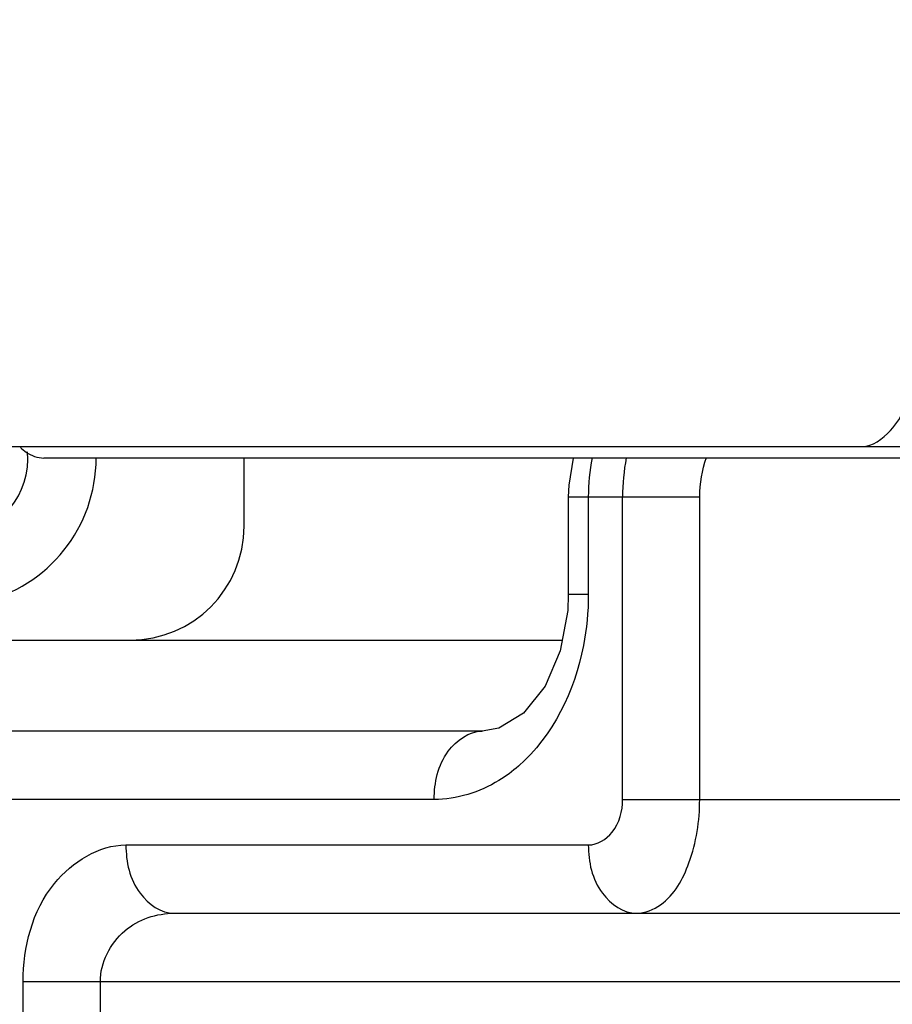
# Model space of a CAD drawing. Header units: millimetres. Extents: x 0 to 5945, y 0 to 4205.
# Tile 21 of 76: x 3094 to 3132, y 784 to 827. Entities that reach past the tile are written whole.
import ezdxf

# ---------------------------------------------------------------- set-up
doc = ezdxf.new("R2010")
doc.units = ezdxf.units.MM
doc.header["$LTSCALE"] = 326.975
doc.layers.get('0').update_dxf_attribs({"linetype": 'CONTINUOUS'})
for name, color, linetype in [('204101000019_DXF_DIMENSION', 7, 'CONTINUOUS'), ('204101000019DXF_CONTINUOUS_LINE', 7, 'CONTINUOUS'), ('304102000089DXF_CONTINUOUS_LINE', 7, 'CONTINUOUS'), ('304103000016DXF_CONTINUOUS_LINE', 7, 'CONTINUOUS'), ('304105000102DXF_CONTINUOUS_LINE', 7, 'CONTINUOUS'), ('304105000233DXF_CONTINUOUS_LINE', 7, 'CONTINUOUS'), ('304107000024DXF_CONTINUOUS_LINE', 7, 'CONTINUOUS'), ('501023000016DXF_CONTINUOUS_LINE', 7, 'CONTINUOUS')]:
    doc.layers.add(name, color=color, linetype=linetype)
doc.styles.get("Standard").update_dxf_attribs({"font": 'txt', "width": 0.7})
doc.dimstyles.new('DIMSTYLE_3', dxfattribs={"dimtxt": 17.5, "dimasz": 15, "dimexe": 1.5, "dimexo": 0, "dimgap": 1.75, "dimtad": 0, "dimtih": 1, "dimtoh": 1, "dimdec": 1, "dimdsep": 46, "dimtxsty": 'Standard', "dimblk": '_FILLED', "dimblk1": '_FILLED', "dimblk2": '_FILLED', "dimcen": 0.09, "dimclrt": 5, "dimazin": 2, "dimtp": 0.5, "dimtm": 0.5, "dimtfac": 1, "dimtdec": 4, "dimtofl": 0, "dimtmove": 0, "dimatfit": 3, "dimldrblk": '_FILLED', "dimfxl": 1, "dimtolj": 1, "dimarcsym": 0})

# ---------------------------------------------------------------- blocks, each defined once
blk = doc.blocks.new('*D23')
at = {"layer": '204101000019_DXF_DIMENSION', "color": 2, "linetype": 'Continuous', "transparency": 16777216}
for q in [(2788.599, 779.611), (3411.924, 889.52)]:
    blk.add_line((3090.571, 889.52), q, dxfattribs=at)
for start, end in [(290.05304, 360), (200, 280.87249)]:
    blk.add_arc((3090.571, 889.52), 313.852, start, end, dxfattribs=at)
for points in [[(3405.815, 874.483), (3404.424, 889.52), (3402.316, 874.566)], [(2802.742, 768.845), (2795.647, 782.176), (2799.483, 767.57)]]:
    blk.add_solid(points, dxfattribs=at)
blk = doc.blocks.new('_FILLED')
at = {"color": 0, "linetype": 'ByBlock'}
blk.add_solid([(0, 0), (-1, 0.1167), (-1, -0.1167)], dxfattribs=at)

msp = doc.modelspace()

# ---------------------------------------------------------------- linework, layer by layer
at = {"layer": '204101000019DXF_CONTINUOUS_LINE', "color": 2, "linetype": 'Continuous'}
msp.add_circle((3090.571, 889.52), 390, dxfattribs=at)
at = {"layer": '304102000089DXF_CONTINUOUS_LINE', "color": 7, "linetype": 'Continuous'}
msp.add_line((3153.516, 807.52), (3094.77, 807.52), dxfattribs=at)
msp.add_open_spline([(3093.749, 807.976), (3093.827, 807.905), (3094.119, 807.667), (3094.499, 807.52), (3094.77, 807.52)], degree=3, knots=[0, 0, 0, 0, 0.282224, 1, 1, 1, 1], dxfattribs=at)
at = {"layer": '304103000016DXF_CONTINUOUS_LINE', "color": 7, "linetype": 'Continuous'}
for p, q in [((3118.036, 807.52), (3117.835, 806.334)), ((3117.835, 806.334), (3117.818, 805.807)), ((3117.818, 805.807), (3117.818, 801.52)), ((3114.046, 795.52), (3071.314, 795.52)), ((3100.501, 787.52), (3158.253, 787.52))]:
    msp.add_line(p, q, dxfattribs=at)
at = {"layer": '304103000016DXF_CONTINUOUS_LINE', "color": 9, "linetype": 'Continuous'}
for p, q in [((3117.818, 805.807), (3123.591, 805.807)), ((3118.697, 805.807), (3118.697, 801.52)), ((3120.202, 792.52), (3120.202, 805.807)), ((3123.591, 792.52), (3123.591, 805.807)), ((3118.697, 801.52), (3117.818, 801.52)), ((3098.571, 799.519), (3117.55, 799.519)), ((3111.924, 792.52), (3069.193, 792.52)), ((3120.202, 792.52), (3155.036, 792.52)), ((3098.379, 790.52), (3118.697, 790.52)), ((3093.865, 784.52), (3163.125, 784.52)), ((3093.865, 782.52), (3093.865, 784.52)), ((3097.254, 782.52), (3097.254, 784.52))]:
    msp.add_line(p, q, dxfattribs=at)
at = {"layer": '304103000016DXF_CONTINUOUS_LINE', "color": 7, "linetype": 'Continuous'}
msp.add_lwpolyline([(3117.818, 801.52), (3117.79, 800.814), (3117.461, 799.044), (3116.794, 797.495), (3115.848, 796.309), (3114.767, 795.644), (3114.034, 795.52)], dxfattribs=at)
at = {"layer": '304103000016DXF_CONTINUOUS_LINE', "color": 9, "linetype": 'Continuous'}
for centre, radius, start, end in [((3127.864, 805.809), 9.167, 169.2111, 180.0074), ((3129.386, 805.808), 9.184, 169.2275, 180.0041)]:
    msp.add_arc(centre, radius, start, end, dxfattribs=at)
msp.add_open_spline([(3123.591, 805.807), (3123.591, 806.393), (3123.693, 806.988), (3123.889, 807.539)], degree=3, dxfattribs=at)
for points, knots in [([(3118.697, 801.52), (3118.697, 800.769), (3118.449, 798.033), (3117.142, 795.302), (3115.631, 793.988)], [0, 0, 0, 0, 0.272764, 1, 1, 1, 1]), ([(3111.924, 792.52), (3111.924, 793.255), (3112.204, 794.62), (3113.455, 795.515), (3114.034, 795.52)], [0, 0, 0, 0, 0.559503, 1, 1, 1, 1]), ([(3115.631, 793.988), (3115.361, 793.753), (3114.283, 792.948), (3112.912, 792.52), (3111.924, 792.52)], [0, 0, 0, 0, 0.265809, 1, 1, 1, 1]), ([(3118.697, 790.52), (3119.093, 790.52), (3119.975, 791.073), (3120.202, 792.018), (3120.202, 792.52)], [0, 0, 0, 0, 0.441031, 1, 1, 1, 1]), ([(3120.818, 787.52), (3121.192, 787.52), (3122.299, 787.985), (3123.337, 789.9), (3123.591, 791.578), (3123.591, 792.52)], [0, 0, 0, 0, 0.181904, 0.541473, 1, 1, 1, 1]), ([(3093.865, 784.52), (3093.865, 786.027), (3094.542, 788.862), (3097.19, 790.52), (3098.379, 790.52)], [0, 0, 0, 0, 0.558887, 1, 1, 1, 1]), ([(3098.379, 790.52), (3098.379, 789.783), (3098.66, 788.413), (3099.921, 787.52), (3100.501, 787.52)], [0, 0, 0, 0, 0.559768, 1, 1, 1, 1]), ([(3118.697, 790.52), (3118.697, 789.783), (3118.977, 788.413), (3120.238, 787.52), (3120.818, 787.52)], [0, 0, 0, 0, 0.559766, 1, 1, 1, 1]), ([(3097.254, 784.52), (3097.254, 785.345), (3098.075, 786.99), (3099.733, 787.52), (3100.501, 787.52)], [0, 0, 0, 0, 0.517972, 1, 1, 1, 1])]:
    msp.add_open_spline(points, degree=3, knots=knots, dxfattribs=at)
at = {"layer": '304105000102DXF_CONTINUOUS_LINE', "color": 7, "linetype": 'Continuous'}
msp.add_arc((3090.571, 807.52), 6.5, 128.6613, 360, dxfattribs=at)
at = {"layer": '304105000233DXF_CONTINUOUS_LINE', "color": 7, "linetype": 'Continuous'}
msp.add_line((3092.122, 808.02), (3133.527, 808.02), dxfattribs=at)
msp.add_open_spline([(3130.708, 808.02), (3131.192, 808.02), (3132.336, 808.884), (3132.801, 810.043), (3133.062, 810.766)], degree=3, knots=[0, 0, 0, 0, 0.38659, 1, 1, 1, 1], dxfattribs=at)
at = {"layer": '304107000024DXF_CONTINUOUS_LINE', "color": 7, "linetype": 'Continuous'}
for p, q in [((3103.571, 804.52), (3103.571, 807.52)), ((3029.714, 799.52), (3098.571, 799.52))]:
    msp.add_line(p, q, dxfattribs=at)
msp.add_arc((3098.571, 804.52), 5, 270, 360, dxfattribs=at)
at = {"layer": '501023000016DXF_CONTINUOUS_LINE', "color": 7, "linetype": 'Continuous'}
msp.add_arc((3090.571, 807.52), 3.5, 103.6618, 4.5598, dxfattribs=at)

# ---------------------------------------------------------------- dimensions: what is measured, and where the dimension line sits
at = {"layer": '204101000019_DXF_DIMENSION', "color": 2, "linetype": 'Continuous'}
dim = msp.add_angular_dim_2l(base=(3145.071, 580.436), line1=((3093.521, 890.594), (3090.571, 889.52)), line2=((3087.433, 889.52), (3090.571, 889.52)), dimstyle='DIMSTYLE_3', dxfattribs=at)
dim.commit()
dim.dimension.update_dxf_attribs({"geometry": '*D23', "text_midpoint": (3149.771, 578.204), "dimtype": 162})

doc.saveas('drawing.dxf')
